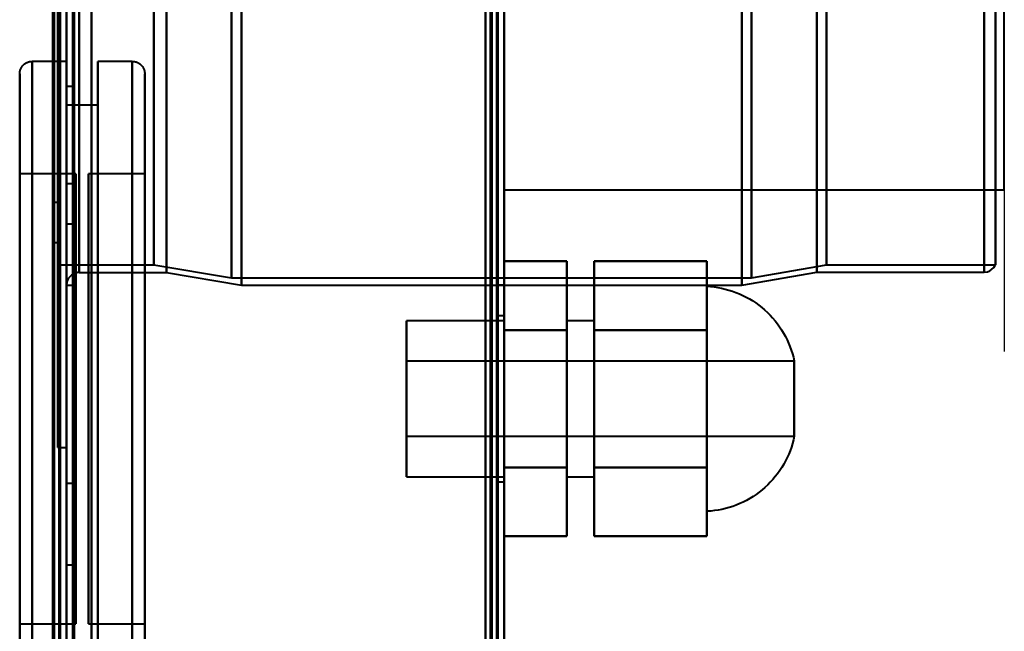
# Model space of a CAD drawing. Header units: millimetres. Extents: x -1352 to 2139, y -120 to 1046.
# Tile 62 of 77: x 546 to 625, y 577 to 626. Entities that reach past the tile are written whole.
import ezdxf

# ---------------------------------------------------------------- set-up
doc = ezdxf.new("R2010")
doc.units = ezdxf.units.MM
doc.layers.add('A-GENM', color=13, linetype='Continuous', lineweight=40)
doc.layers.add('G-IMPT', color=8, linetype='Continuous', lineweight=40)

# ---------------------------------------------------------------- blocks, each defined once
blk = doc.blocks.new('Maintenance r21 - Maintenance r21-755170-Avant')
at = {"layer": 'A-GENM'}
for p, q in [((585, 0), (585, 973.372)), ((585, 973.372), (585, 0))]:
    blk.add_line(p, q, dxfattribs=at)
blk = doc.blocks.new('Souche connecteur circulaire R23 - Souche connecteur circulaire R23-755164-Avant')
at = {"layer": 'A-GENM'}
for p, q in [((585, 770), (585, 612.5)), ((625, 612.5), (625, 770)), ((585, 612.5), (625, 612.5))]:
    blk.add_line(p, q, dxfattribs=at)
blk = doc.blocks.new('NEXA 1000 CALQUES_dwg-755156-Avant')
at = {"layer": 'G-IMPT'}
for p, q in [((585, 128.972), (585, 972.772)), ((549.5, 129.472), (549.5, 937.272)), ((550, 937.272), (550, 129.472)), ((549.3, 604.868), (549.3, 934.872)), ((549.3, 934.872), (549.3, 604.868)), ((550, 934.872), (550, 604.868)), ((549.3, 591.872), (549.3, 921.877)), ((549.3, 921.877), (549.3, 591.872)), ((564, 616.883), (564, 921.872)), ((564, 921.872), (564, 616.883)), ((584.5, 921.872), (584.5, 616.883)), ((584.5, 921.872), (584.5, 604.872)), ((584.5, 604.872), (584.5, 921.872)), ((584.5, 604.872), (584.5, 921.872)), ((585, 616.883), (585, 921.872)), ((585, 604.872), (585, 921.872)), ((585, 921.872), (585, 604.872)), ((585, 921.872), (585, 604.872)), ((604, 921.872), (604, 616.883)), ((604, 616.883), (604, 921.872)), ((551, 617.807), (551, 920.872)), ((558, 617.807), (558, 920.872)), ((558, 920.872), (558, 617.807)), ((563.198, 921.281), (563.198, 617.429)), ((563.198, 617.429), (563.198, 921.281)), ((604.773, 921.281), (604.773, 617.429)), ((604.773, 617.429), (604.773, 921.281)), ((610, 920.838), (610, 617.839)), ((610, 617.839), (610, 920.838)), ((623.387, 920.838), (623.387, 617.839)), ((623.387, 617.839), (623.387, 920.838)), ((556.99, 618.386), (556.99, 920.246)), ((556.99, 920.246), (556.99, 618.386)), ((610.773, 920.246), (610.773, 618.386)), ((610.773, 618.386), (610.773, 920.246)), ((624.3, 920.246), (624.3, 618.386)), ((624.3, 618.386), (624.3, 920.246)), ((564, 604.872), (564, 909.862)), ((564, 909.862), (564, 604.872)), ((604, 909.862), (604, 604.872)), ((604, 604.872), (604, 909.862)), ((551, 605.872), (551, 908.938)), ((558, 605.872), (558, 908.938)), ((558, 908.938), (558, 605.872)), ((563.198, 909.315), (563.198, 605.464)), ((563.198, 605.464), (563.198, 909.315)), ((604.773, 909.315), (604.773, 605.464)), ((604.773, 605.464), (604.773, 909.315)), ((610, 908.906), (610, 605.907)), ((610, 605.907), (610, 908.906)), ((623.387, 908.906), (623.387, 605.907)), ((623.387, 605.907), (623.387, 908.906)), ((549.3, 908.359), (549.3, 606.498)), ((610.773, 908.359), (610.773, 606.498)), ((610.773, 606.498), (610.773, 908.359)), ((624.3, 908.359), (624.3, 606.498)), ((624.3, 606.498), (624.3, 908.359)), ((549.3, 606.498), (549.3, 823.275)), ((549.3, 823.275), (549.3, 618.386)), ((551, 823.514), (551, 605.872)), ((585, 291.172), (585, 810.572)), ((550, 763.372), (550, 591.872)), ((550, 763.372), (550, 604.872)), ((550, 604.872), (550, 763.372)), ((550, 591.872), (550, 763.372)), ((550.5, 763.372), (550.5, 604.872)), ((550.5, 604.872), (550.5, 763.372)), ((556.99, 606.498), (556.99, 703.47)), ((556.99, 703.47), (556.99, 606.498)), ((550, 622.772), (547.25, 622.772)), ((547.25, 595.772), (547.25, 622.772)), ((547.25, 595.772), (547.25, 622.772)), ((547.25, 622.772), (547.25, 568.772)), ((547.25, 622.772), (547.25, 568.772)), ((550, 622.772), (550, 595.772)), ((550, 568.772), (550, 622.772)), ((550, 568.772), (550, 622.772)), ((555.25, 622.772), (552.5, 622.772)), ((552.5, 622.772), (552.5, 595.772)), ((552.5, 595.772), (552.5, 622.772)), ((555.25, 622.772), (555.25, 595.772)), ((555.25, 595.772), (555.25, 622.772)), ((555.25, 568.772), (555.25, 622.772)), ((546.25, 595.772), (546.25, 621.772)), ((546.25, 569.772), (546.25, 621.772)), ((546.25, 621.772), (546.25, 595.772)), ((556.25, 621.772), (556.25, 595.772)), ((556.25, 621.772), (556.25, 569.772)), ((556.25, 595.772), (556.25, 621.772)), ((550.5, 620.772), (550, 620.772)), ((550, 620.772), (550, 595.772)), ((550, 595.772), (550, 620.772)), ((550.5, 620.772), (550.5, 595.772)), ((550.5, 595.772), (550.5, 620.772)), ((552.5, 619.272), (550, 619.272)), ((550, 619.272), (550, 595.772)), ((550, 595.772), (550, 619.272)), ((552.5, 619.272), (552.5, 595.772)), ((552.5, 595.772), (552.5, 619.272)), ((549.3, 618.386), (549.3, 606.498)), ((556.99, 606.498), (556.99, 618.386)), ((556.99, 618.386), (556.99, 606.498)), ((610.773, 618.386), (610.773, 606.498)), ((610.773, 606.498), (610.773, 618.386)), ((624.3, 618.386), (624.3, 606.498)), ((624.3, 606.498), (624.3, 618.386)), ((551, 605.872), (551, 617.807)), ((558, 605.872), (558, 617.807)), ((558, 617.807), (558, 605.872)), ((563.198, 617.429), (563.198, 605.464)), ((563.198, 605.464), (563.198, 617.429)), ((604.773, 617.429), (604.773, 605.464)), ((604.773, 605.464), (604.773, 617.429)), ((610, 617.839), (610, 605.907)), ((610, 605.907), (610, 617.839)), ((623.387, 617.839), (623.387, 605.907)), ((623.387, 605.907), (623.387, 617.839)), ((564, 604.872), (564, 616.883)), ((564, 616.883), (564, 604.872)), ((584.5, 616.883), (584.5, 604.872)), ((585, 604.872), (585, 616.883)), ((604, 616.883), (604, 604.872)), ((604, 604.872), (604, 616.883)), ((550.75, 613.772), (546.25, 613.772)), ((546.25, 595.772), (546.25, 613.772)), ((546.25, 613.772), (546.25, 595.772)), ((550.75, 595.772), (550.75, 613.772)), ((550.75, 613.772), (550.75, 595.772)), ((556.25, 613.772), (551.75, 613.772)), ((551.75, 613.772), (551.75, 595.772)), ((551.75, 577.772), (551.75, 613.772)), ((551.75, 577.772), (551.75, 613.772)), ((556.25, 613.772), (556.25, 577.772)), ((556.25, 613.772), (556.25, 577.772)), ((556.25, 595.772), (556.25, 613.772)), ((550.5, 612.972), (550, 612.972)), ((550, 612.972), (550, 611.372)), ((550, 612.972), (550, 611.372)), ((550, 609.772), (550, 612.972)), ((550, 609.772), (550, 612.972)), ((550.5, 612.972), (550.5, 611.372)), ((550.5, 611.372), (550.5, 612.972)), ((549.5, 611.472), (549, 611.472)), ((549, 609.872), (549, 611.472)), ((549, 611.472), (549, 609.872)), ((549.5, 611.472), (549.5, 609.872)), ((549.5, 609.872), (549.5, 611.472)), ((550, 611.372), (550, 609.772)), ((550.5, 611.372), (550.5, 609.772)), ((550.5, 609.772), (550.5, 611.372)), ((549, 608.272), (549, 609.872)), ((549, 609.872), (549, 608.272)), ((549.5, 609.872), (549.5, 608.272)), ((549.5, 608.272), (549.5, 609.872)), ((550, 609.772), (550.5, 609.772)), ((549, 608.272), (549.5, 608.272)), ((549.3, 606.498), (556.99, 606.498)), ((556.99, 606.498), (563.198, 605.464)), ((604.773, 605.464), (610.773, 606.498)), ((610.773, 606.498), (624.3, 606.498)), ((551, 605.872), (558, 605.872)), ((558, 605.872), (564, 604.872)), ((604, 604.872), (610, 605.907)), ((610, 605.907), (623.387, 605.907)), ((549.3, 591.872), (549.3, 604.868)), ((550, 604.872), (550.5, 604.872)), ((563.198, 605.464), (604.773, 605.464)), ((564, 604.872), (584.5, 604.872)), ((584.5, 604.872), (585, 604.872)), ((585, 604.872), (604, 604.872)), ((601.2, 604.772), (601.2, 595.772)), ((601.2, 586.772), (601.2, 604.772)), ((601.2, 595.772), (601.2, 604.772)), ((585, 602.022), (577.2, 602.022)), ((577.2, 602.022), (577.2, 589.522)), ((577.2, 602.022), (577.2, 589.522)), ((577.2, 595.772), (577.2, 602.022)), ((585, 602.422), (584.5, 602.422)), ((584.5, 595.772), (584.5, 602.422)), ((584.5, 602.422), (584.5, 595.772)), ((585, 602.422), (585, 595.772)), ((585, 595.772), (585, 602.422)), ((585, 602.022), (585, 595.772)), ((585, 589.522), (585, 602.022)), ((585, 589.522), (585, 602.022)), ((592.2, 602.022), (590, 602.022)), ((590, 602.022), (590, 595.772)), ((590, 595.772), (590, 602.022)), ((592.2, 602.022), (592.2, 595.772)), ((592.2, 595.772), (592.2, 602.022)), ((608.2, 598.772), (577.2, 598.772)), ((577.2, 598.772), (577.2, 595.772)), ((577.2, 595.772), (577.2, 598.772)), ((608.2, 598.772), (608.2, 592.772)), ((608.2, 598.772), (608.2, 595.772)), ((608.2, 595.772), (608.2, 598.772)), ((546.25, 569.772), (546.25, 595.772)), ((546.25, 595.772), (546.25, 569.772)), ((546.25, 577.772), (546.25, 595.772)), ((546.25, 595.772), (546.25, 577.772)), ((547.25, 568.772), (547.25, 595.772)), ((550, 595.772), (550, 568.772)), ((550, 595.772), (550, 568.772)), ((550, 595.772), (550, 570.772)), ((550, 570.772), (550, 595.772)), ((550, 595.772), (550, 572.272)), ((550, 572.272), (550, 595.772)), ((550.5, 595.772), (550.5, 570.772)), ((550.5, 570.772), (550.5, 595.772)), ((550.75, 577.772), (550.75, 595.772)), ((550.75, 595.772), (550.75, 577.772)), ((551.75, 595.772), (551.75, 577.772)), ((551.75, 595.772), (551.75, 577.772)), ((552.5, 595.772), (552.5, 572.272)), ((552.5, 595.772), (552.5, 568.772)), ((552.5, 572.272), (552.5, 595.772)), ((552.5, 568.772), (552.5, 595.772)), ((555.25, 595.772), (555.25, 568.772)), ((555.25, 568.772), (555.25, 595.772)), ((556.25, 595.772), (556.25, 569.772)), ((556.25, 569.772), (556.25, 595.772)), ((556.25, 577.772), (556.25, 595.772)), ((556.25, 577.772), (556.25, 595.772)), ((577.2, 595.772), (577.2, 592.772)), ((577.2, 592.772), (577.2, 595.772)), ((577.2, 589.522), (577.2, 595.772)), ((577.2, 589.522), (577.2, 595.772)), ((584.5, 589.122), (584.5, 595.772)), ((584.5, 595.772), (584.5, 589.122)), ((585, 595.772), (585, 589.522)), ((585, 595.772), (585, 589.522)), ((585, 595.772), (585, 589.122)), ((585, 589.122), (585, 595.772)), ((590, 595.772), (590, 589.522)), ((590, 589.522), (590, 595.772)), ((592.2, 595.772), (592.2, 589.522)), ((592.2, 589.522), (592.2, 595.772)), ((601.2, 595.772), (601.2, 586.772)), ((601.2, 586.772), (601.2, 595.772)), ((608.2, 595.772), (608.2, 592.772)), ((608.2, 592.772), (608.2, 595.772)), ((577.2, 592.772), (608.2, 592.772)), ((549.3, 591.872), (550, 591.872)), ((577.2, 589.522), (585, 589.522)), ((584.5, 589.122), (585, 589.122)), ((590, 589.522), (592.2, 589.522)), ((550.5, 589.001), (550, 589.001)), ((550, 589.001), (550, 585.751)), ((550, 585.751), (550, 589.001)), ((550.5, 589.001), (550.5, 585.751)), ((550.5, 585.751), (550.5, 589.001)), ((550, 585.751), (550, 582.501)), ((550, 582.501), (550, 585.751)), ((550.5, 585.751), (550.5, 582.501)), ((550.5, 582.501), (550.5, 585.751)), ((550, 582.501), (550.5, 582.501)), ((546.25, 577.772), (550.75, 577.772)), ((551.75, 577.772), (556.25, 577.772))]:
    blk.add_line(p, q, dxfattribs=at)
at = {"layer": 'G-IMPT', "flags": 128}
for points in [[(584.4, 972.772), (584.4, 761.822), (584.4, 550.872), (584.4, 339.922), (584.4, 128.972)], [(584.4, 972.772), (584.4, 761.822), (584.4, 550.872), (584.4, 339.922), (584.4, 128.972)], [(584.4, 128.972), (584.4, 339.922), (584.4, 550.872), (584.4, 761.822), (584.4, 972.772)], [(584.5, 128.972), (584.5, 339.922), (584.5, 550.872), (584.5, 761.822), (584.5, 972.772)], [(585, 128.972), (585, 339.922), (585, 550.872), (585, 761.822), (585, 972.772)], [(585, 972.772), (585, 761.822), (585, 550.872), (585, 339.922), (585, 128.972)], [(583.9, 129.472), (583.9, 340.172), (583.9, 550.872), (583.9, 761.572), (583.9, 972.272)], [(583.9, 129.472), (583.9, 340.172), (583.9, 550.872), (583.9, 761.572), (583.9, 972.272)], [(583.9, 972.272), (583.9, 761.572), (583.9, 550.872), (583.9, 340.172), (583.9, 129.472)], [(584, 972.272), (584, 761.572), (584, 550.872), (584, 340.172), (584, 129.472)], [(584, 129.472), (584, 340.172), (584, 550.872), (584, 761.572), (584, 972.272)], [(584, 972.272), (584, 761.572), (584, 550.872), (584, 340.172), (584, 129.472)], [(584.5, 972.272), (584.5, 761.572), (584.5, 550.872), (584.5, 340.172), (584.5, 129.472)], [(584.5, 129.472), (584.5, 340.172), (584.5, 550.872), (584.5, 761.572), (584.5, 972.272)], [(584.5, 129.472), (584.5, 340.172), (584.5, 550.872), (584.5, 761.572), (584.5, 972.272)], [(584.5, 972.272), (584.5, 761.572), (584.5, 550.872), (584.5, 340.172), (584.5, 129.472)], [(584.5, 972.272), (584.5, 761.572), (584.5, 550.872), (584.5, 340.172), (584.5, 129.472)], [(584.5, 129.472), (584.5, 340.172), (584.5, 550.872), (584.5, 761.572), (584.5, 972.272)], [(548.9, 937.272), (548.9, 743.297), (548.9, 549.322), (548.9, 355.347), (548.9, 161.372)], [(548.9, 161.372), (548.9, 355.347), (548.9, 549.322), (548.9, 743.297), (548.9, 937.272)], [(549, 129.372), (549, 331.372), (549, 533.372), (549, 735.372), (549, 937.372)], [(549, 937.372), (549, 735.372), (549, 533.372), (549, 331.372), (549, 129.372)], [(549, 129.472), (549, 331.422), (549, 533.372), (549, 735.322), (549, 937.272)], [(549, 937.272), (549, 735.322), (549, 533.372), (549, 331.422), (549, 129.472)], [(549.4, 937.772), (549.4, 735.572), (549.4, 533.372), (549.4, 331.172), (549.4, 128.972)], [(549.4, 128.972), (549.4, 331.172), (549.4, 533.372), (549.4, 735.572), (549.4, 937.772)], [(549.4, 128.972), (549.4, 331.172), (549.4, 533.372), (549.4, 735.572), (549.4, 937.772)], [(549.5, 937.772), (549.5, 735.572), (549.5, 533.372), (549.5, 331.172), (549.5, 128.972)], [(549.5, 937.272), (549.5, 735.322), (549.5, 533.372), (549.5, 331.422), (549.5, 129.472)], [(549.5, 129.472), (549.5, 331.422), (549.5, 533.372), (549.5, 735.322), (549.5, 937.272)], [(549.5, 937.272), (549.5, 735.322), (549.5, 533.372), (549.5, 331.422), (549.5, 129.472)], [(549.5, 129.472), (549.5, 331.422), (549.5, 533.372), (549.5, 735.322), (549.5, 937.272)], [(549.5, 129.472), (549.5, 331.422), (549.5, 533.372), (549.5, 735.322), (549.5, 937.272)], [(549.5, 937.272), (549.5, 735.322), (549.5, 533.372), (549.5, 331.422), (549.5, 129.472)], [(550, 937.772), (550, 735.572), (550, 533.372), (550, 331.172), (550, 128.972)], [(550, 128.972), (550, 331.172), (550, 533.372), (550, 735.572), (550, 937.772)], [(550, 129.472), (550, 331.422), (550, 533.372), (550, 735.322), (550, 937.272)], [(550, 937.272), (550, 735.322), (550, 533.372), (550, 331.422), (550, 129.472)], [(550, 937.272), (550, 743.297), (550, 549.322), (550, 355.347), (550, 161.372)], [(550, 129.472), (550, 331.422), (550, 533.372), (550, 735.322), (550, 937.272)], [(550, 161.372), (550, 355.347), (550, 549.322), (550, 743.297), (550, 937.272)], [(550, 937.272), (550, 735.322), (550, 533.372), (550, 331.422), (550, 129.472)], [(550.5, 129.472), (550.5, 331.422), (550.5, 533.372), (550.5, 735.322), (550.5, 937.272)], [(550.5, 937.272), (550.5, 735.322), (550.5, 533.372), (550.5, 331.422), (550.5, 129.472)], [(550.6, 129.472), (550.6, 331.422), (550.6, 533.372), (550.6, 735.322), (550.6, 937.272)], [(550.6, 937.272), (550.6, 735.322), (550.6, 533.372), (550.6, 331.422), (550.6, 129.472)], [(550.6, 129.472), (550.6, 331.422), (550.6, 533.372), (550.6, 735.322), (550.6, 937.272)], [(550.6, 129.472), (550.6, 331.422), (550.6, 533.372), (550.6, 735.322), (550.6, 937.272)], [(550.6, 937.272), (550.6, 735.322), (550.6, 533.372), (550.6, 331.422), (550.6, 129.472)], [(550.6, 937.272), (550.6, 735.322), (550.6, 533.372), (550.6, 331.422), (550.6, 129.472)], [(552, 937.772), (552, 735.572), (552, 533.372), (552, 331.172), (552, 128.972)], [(552, 128.972), (552, 331.172), (552, 533.372), (552, 735.572), (552, 937.772)], [(552, 937.772), (552, 735.572), (552, 533.372), (552, 331.172), (552, 128.972)], [(552, 128.972), (552, 331.172), (552, 533.372), (552, 735.572), (552, 937.772)], [(552, 937.272), (552, 735.322), (552, 533.372), (552, 331.422), (552, 129.472)], [(552, 129.472), (552, 331.422), (552, 533.372), (552, 735.322), (552, 937.272)], [(552, 937.272), (552, 735.322), (552, 533.372), (552, 331.422), (552, 129.472)], [(552, 129.472), (552, 331.422), (552, 533.372), (552, 735.322), (552, 937.272)], [(583.5, 937.272), (583.5, 735.322), (583.5, 533.372), (583.5, 331.422), (583.5, 129.472)], [(583.5, 129.472), (583.5, 331.422), (583.5, 533.372), (583.5, 735.322), (583.5, 937.272)], [(583.5, 129.472), (583.5, 331.422), (583.5, 533.372), (583.5, 735.322), (583.5, 937.272)], [(583.5, 937.272), (583.5, 735.322), (583.5, 533.372), (583.5, 331.422), (583.5, 129.472)], [(584.4, 128.972), (584.4, 331.172), (584.4, 533.372), (584.4, 735.572), (584.4, 937.772)], [(584.4, 128.972), (584.4, 331.172), (584.4, 533.372), (584.4, 735.572), (584.4, 937.772)], [(584.4, 937.772), (584.4, 735.572), (584.4, 533.372), (584.4, 331.172), (584.4, 128.972)], [(584.5, 937.772), (584.5, 735.572), (584.5, 533.372), (584.5, 331.172), (584.5, 128.972)], [(585, 937.772), (585, 735.572), (585, 533.372), (585, 331.172), (585, 128.972)], [(585, 128.972), (585, 331.172), (585, 533.372), (585, 735.572), (585, 937.772)], [(583.5, 810.572), (583.5, 680.722), (583.5, 550.872), (583.5, 421.022), (583.5, 291.172)], [(583.5, 291.172), (583.5, 421.022), (583.5, 550.872), (583.5, 680.722), (583.5, 810.572)], [(583.5, 810.572), (583.5, 680.722), (583.5, 550.872), (583.5, 421.022), (583.5, 291.172)], [(583.5, 291.172), (583.5, 421.022), (583.5, 550.872), (583.5, 680.722), (583.5, 810.572)], [(584.4, 810.572), (584.4, 680.722), (584.4, 550.872), (584.4, 421.022), (584.4, 291.172)], [(584.4, 810.572), (584.4, 680.722), (584.4, 550.872), (584.4, 421.022), (584.4, 291.172)], [(584.4, 291.172), (584.4, 421.022), (584.4, 550.872), (584.4, 680.722), (584.4, 810.572)], [(584.5, 291.172), (584.5, 421.022), (584.5, 550.872), (584.5, 680.722), (584.5, 810.572)], [(585, 291.172), (585, 421.022), (585, 550.872), (585, 680.722), (585, 810.572)], [(585, 810.572), (585, 680.722), (585, 550.872), (585, 421.022), (585, 291.172)], [(585, 810.572), (585, 680.722), (585, 550.872), (585, 421.022), (585, 291.172)], [(585, 291.172), (585, 421.022), (585, 550.872), (585, 680.722), (585, 810.572)], [(546.25, 621.772), (546.251, 621.812), (546.253, 621.852), (546.257, 621.892), (546.263, 621.932), (546.27, 621.971), (546.279, 622.01), (546.289, 622.049), (546.301, 622.087), (546.314, 622.125), (546.329, 622.162), (546.345, 622.198), (546.363, 622.234), (546.382, 622.269), (546.403, 622.303), (546.425, 622.337), (546.448, 622.369), (546.472, 622.401), (546.498, 622.432), (546.525, 622.461), (546.553, 622.49), (546.583, 622.517), (546.613, 622.543), (546.644, 622.568), (546.676, 622.591), (546.71, 622.614), (546.744, 622.635), (546.779, 622.654), (546.814, 622.672), (546.851, 622.689), (546.888, 622.704), (546.925, 622.718), (546.963, 622.73), (547.002, 622.741), (547.041, 622.75), (547.08, 622.758), (547.12, 622.764), (547.159, 622.768), (547.199, 622.771), (547.239, 622.772), (547.25, 622.772)], [(555.25, 622.772), (555.29, 622.772), (555.33, 622.769), (555.37, 622.765), (555.409, 622.76), (555.449, 622.752), (555.488, 622.744), (555.526, 622.733), (555.565, 622.722), (555.602, 622.708), (555.639, 622.693), (555.676, 622.677), (555.712, 622.659), (555.747, 622.64), (555.781, 622.62), (555.815, 622.598), (555.847, 622.574), (555.879, 622.55), (555.909, 622.524), (555.939, 622.497), (555.967, 622.469), (555.995, 622.44), (556.021, 622.409), (556.046, 622.378), (556.069, 622.346), (556.091, 622.313), (556.112, 622.279), (556.132, 622.244), (556.15, 622.208), (556.167, 622.172), (556.182, 622.135), (556.196, 622.097), (556.208, 622.059), (556.219, 622.02), (556.228, 621.982), (556.235, 621.942), (556.241, 621.903), (556.246, 621.863), (556.249, 621.823), (556.25, 621.783), (556.25, 621.772)], [(546.25, 621.772), (546.25, 621.752), (546.25, 621.689), (546.25, 621.585), (546.25, 621.44), (546.25, 621.254), (546.25, 621.027), (546.25, 620.76), (546.25, 620.452), (546.25, 620.106), (546.25, 619.72), (546.25, 619.296), (546.25, 618.834), (546.25, 618.336), (546.25, 617.801), (546.25, 617.231), (546.25, 616.627), (546.25, 615.989), (546.25, 615.319), (546.25, 614.618), (546.25, 613.887), (546.25, 613.126), (546.25, 612.338), (546.25, 611.524), (546.25, 610.684), (546.25, 609.82), (546.25, 608.934), (546.25, 608.027), (546.25, 607.1), (546.25, 606.155), (546.25, 605.194), (546.25, 604.217), (546.25, 603.227), (546.25, 602.225), (546.25, 601.213), (546.25, 600.191), (546.25, 599.163), (546.25, 598.13), (546.25, 597.092), (546.25, 596.053), (546.25, 595.013), (546.25, 593.974), (546.25, 592.939), (546.25, 591.907), (546.25, 590.882), (546.25, 589.865), (546.25, 588.857), (546.25, 587.86), (546.25, 586.876), (546.25, 585.907), (546.25, 584.952), (546.25, 584.016), (546.25, 583.098), (546.25, 582.2), (546.25, 581.324), (546.25, 580.471), (546.25, 579.643), (546.25, 578.84), (546.25, 578.065), (546.25, 577.318), (546.25, 576.6)], [(546.25, 576.927), (546.25, 577.658), (546.25, 578.418), (546.25, 579.206), (546.25, 580.021), (546.25, 580.861), (546.25, 581.724), (546.25, 582.611), (546.25, 583.518), (546.25, 584.445), (546.25, 585.389), (546.25, 586.351), (546.25, 587.328), (546.25, 588.318), (546.25, 589.32), (546.25, 590.332), (546.25, 591.353), (546.25, 592.381), (546.25, 593.415), (546.25, 594.452), (546.25, 595.492), (546.25, 596.531), (546.25, 597.57), (546.25, 598.606), (546.25, 599.637), (546.25, 600.662), (546.25, 601.68), (546.25, 602.687), (546.25, 603.684), (546.25, 604.668), (546.25, 605.638), (546.25, 606.592), (546.25, 607.529), (546.25, 608.447), (546.25, 609.345), (546.25, 610.22), (546.25, 611.073), (546.25, 611.902), (546.25, 612.704), (546.25, 613.48), (546.25, 614.227), (546.25, 614.945), (546.25, 615.631), (546.25, 616.287), (546.25, 616.909), (546.25, 617.498), (546.25, 618.051), (546.25, 618.57), (546.25, 619.051), (546.25, 619.496), (546.25, 619.902), (546.25, 620.27), (546.25, 620.599), (546.25, 620.888), (546.25, 621.137), (546.25, 621.345), (546.25, 621.512), (546.25, 621.638), (546.25, 621.723), (546.25, 621.766), (546.25, 621.772)], [(556.25, 576.927), (556.25, 577.658), (556.25, 578.418), (556.25, 579.206), (556.25, 580.021), (556.25, 580.861), (556.25, 581.724), (556.25, 582.611), (556.25, 583.518), (556.25, 584.445), (556.25, 585.389), (556.25, 586.351), (556.25, 587.328), (556.25, 588.318), (556.25, 589.32), (556.25, 590.332), (556.25, 591.353), (556.25, 592.381), (556.25, 593.415), (556.25, 594.452), (556.25, 595.492), (556.25, 596.531), (556.25, 597.57), (556.25, 598.606), (556.25, 599.637), (556.25, 600.662), (556.25, 601.68), (556.25, 602.687), (556.25, 603.684), (556.25, 604.668), (556.25, 605.638), (556.25, 606.592), (556.25, 607.529), (556.25, 608.447), (556.25, 609.345), (556.25, 610.22), (556.25, 611.073), (556.25, 611.902), (556.25, 612.704), (556.25, 613.48), (556.25, 614.227), (556.25, 614.945), (556.25, 615.631), (556.25, 616.287), (556.25, 616.909), (556.25, 617.498), (556.25, 618.051), (556.25, 618.57), (556.25, 619.051), (556.25, 619.496), (556.25, 619.902), (556.25, 620.27), (556.25, 620.599), (556.25, 620.888), (556.25, 621.137), (556.25, 621.345), (556.25, 621.512), (556.25, 621.638), (556.25, 621.723), (556.25, 621.766), (556.25, 621.772)], [(556.25, 621.772), (556.25, 621.752), (556.25, 621.689), (556.25, 621.585), (556.25, 621.44), (556.25, 621.254), (556.25, 621.027), (556.25, 620.76), (556.25, 620.452), (556.25, 620.106), (556.25, 619.72), (556.25, 619.296), (556.25, 618.834), (556.25, 618.336), (556.25, 617.801), (556.25, 617.231), (556.25, 616.627), (556.25, 615.989), (556.25, 615.319), (556.25, 614.618), (556.25, 613.887), (556.25, 613.126), (556.25, 612.338), (556.25, 611.524), (556.25, 610.684), (556.25, 609.82), (556.25, 608.934), (556.25, 608.027), (556.25, 607.1), (556.25, 606.155), (556.25, 605.194), (556.25, 604.217), (556.25, 603.227), (556.25, 602.225), (556.25, 601.213), (556.25, 600.191), (556.25, 599.163), (556.25, 598.13), (556.25, 597.092), (556.25, 596.053), (556.25, 595.013), (556.25, 593.974), (556.25, 592.939), (556.25, 591.907), (556.25, 590.882), (556.25, 589.865), (556.25, 588.857), (556.25, 587.86), (556.25, 586.876), (556.25, 585.907), (556.25, 584.952), (556.25, 584.016), (556.25, 583.098), (556.25, 582.2), (556.25, 581.324), (556.25, 580.471), (556.25, 579.643), (556.25, 578.84), (556.25, 578.065), (556.25, 577.318), (556.25, 576.6)], [(585, 601.272), (585, 602.647), (585, 604.022), (585, 605.397), (585, 606.772)], [(585, 606.772), (586.25, 606.772), (587.5, 606.772), (588.75, 606.772), (590, 606.772)], [(590, 606.772), (588.75, 606.772), (587.5, 606.772), (586.25, 606.772), (585, 606.772)], [(585, 606.772), (585, 605.397), (585, 604.022), (585, 602.647), (585, 601.272)], [(585, 601.272), (585, 602.647), (585, 604.022), (585, 605.397), (585, 606.772)], [(585, 606.772), (585, 605.397), (585, 604.022), (585, 602.647), (585, 601.272)], [(590, 601.272), (590, 602.647), (590, 604.022), (590, 605.397), (590, 606.772)], [(590, 606.772), (590, 605.397), (590, 604.022), (590, 602.647), (590, 601.272)], [(590, 606.772), (590, 605.397), (590, 604.022), (590, 602.647), (590, 601.272)], [(590, 601.272), (590, 602.647), (590, 604.022), (590, 605.397), (590, 606.772)], [(592.2, 601.272), (592.2, 602.647), (592.2, 604.022), (592.2, 605.397), (592.2, 606.772)], [(592.2, 606.772), (592.2, 605.397), (592.2, 604.022), (592.2, 602.647), (592.2, 601.272)], [(592.2, 601.272), (592.2, 602.647), (592.2, 604.022), (592.2, 605.397), (592.2, 606.772)], [(592.2, 606.772), (594.45, 606.772), (596.7, 606.772), (598.95, 606.772), (601.2, 606.772)], [(592.2, 606.772), (592.2, 605.397), (592.2, 604.022), (592.2, 602.647), (592.2, 601.272)], [(601.2, 606.772), (598.95, 606.772), (596.7, 606.772), (594.45, 606.772), (592.2, 606.772)], [(601.2, 601.272), (601.2, 602.647), (601.2, 604.022), (601.2, 605.397), (601.2, 606.772)], [(601.2, 606.772), (601.2, 605.397), (601.2, 604.022), (601.2, 602.647), (601.2, 601.272)], [(601.2, 606.772), (601.2, 605.397), (601.2, 604.022), (601.2, 602.647), (601.2, 601.272)], [(601.2, 601.272), (601.2, 602.647), (601.2, 604.022), (601.2, 605.397), (601.2, 606.772)], [(623.387, 605.907), (623.644, 605.941), (623.844, 606.017), (623.986, 606.106), (624.172, 606.287), (624.3, 606.498)], [(551, 605.872), (550.96, 605.872), (550.92, 605.869), (550.88, 605.865), (550.841, 605.86), (550.801, 605.852), (550.762, 605.844), (550.724, 605.833), (550.685, 605.822), (550.648, 605.808), (550.611, 605.793), (550.574, 605.777), (550.538, 605.759), (550.503, 605.74), (550.469, 605.72), (550.435, 605.698), (550.403, 605.674), (550.371, 605.65), (550.341, 605.624), (550.311, 605.597), (550.283, 605.569), (550.255, 605.54), (550.229, 605.509), (550.204, 605.478), (550.181, 605.446), (550.159, 605.413), (550.138, 605.379), (550.118, 605.344), (550.1, 605.308), (550.083, 605.272), (550.068, 605.235), (550.054, 605.197), (550.042, 605.159), (550.031, 605.12), (550.022, 605.082), (550.015, 605.042), (550.009, 605.003), (550.004, 604.963), (550.001, 604.923), (550, 604.883), (550, 604.872)], [(584.5, 604.872), (584.625, 604.872), (584.75, 604.872), (584.875, 604.872), (585, 604.872)], [(585, 604.872), (584.875, 604.872), (584.75, 604.872), (584.625, 604.872), (584.5, 604.872)], [(601.2, 604.772), (601.499, 604.752), (601.798, 604.72), (602.094, 604.677), (602.389, 604.621), (602.681, 604.553), (602.971, 604.474), (603.257, 604.384), (603.539, 604.282), (603.817, 604.169), (604.09, 604.045), (604.358, 603.91), (604.62, 603.764), (604.876, 603.608), (605.126, 603.442), (605.369, 603.266), (605.605, 603.081), (605.833, 602.886), (606.053, 602.682), (606.265, 602.47), (606.468, 602.249), (606.662, 602.02), (606.847, 601.784), (607.022, 601.541), (607.188, 601.29), (607.343, 601.034), (607.488, 600.771), (607.622, 600.503), (607.746, 600.229), (607.858, 599.951), (607.959, 599.669), (608.049, 599.383), (608.128, 599.093), (608.194, 598.801), (608.2, 598.772)], [(585, 590.272), (585, 593.022), (585, 595.772), (585, 598.522), (585, 601.272)], [(585, 601.272), (586.25, 601.272), (587.5, 601.272), (588.75, 601.272), (590, 601.272)], [(590, 601.272), (588.75, 601.272), (587.5, 601.272), (586.25, 601.272), (585, 601.272)], [(590, 601.272), (588.75, 601.272), (587.5, 601.272), (586.25, 601.272), (585, 601.272)], [(585, 601.272), (585, 598.522), (585, 595.772), (585, 593.022), (585, 590.272)], [(585, 601.272), (586.25, 601.272), (587.5, 601.272), (588.75, 601.272), (590, 601.272)], [(585, 590.272), (585, 593.022), (585, 595.772), (585, 598.522), (585, 601.272)], [(585, 601.272), (585, 598.522), (585, 595.772), (585, 593.022), (585, 590.272)], [(590, 590.272), (590, 593.022), (590, 595.772), (590, 598.522), (590, 601.272)], [(590, 601.272), (590, 598.522), (590, 595.772), (590, 593.022), (590, 590.272)], [(590, 601.272), (590, 598.522), (590, 595.772), (590, 593.022), (590, 590.272)], [(590, 590.272), (590, 593.022), (590, 595.772), (590, 598.522), (590, 601.272)], [(592.2, 590.272), (592.2, 593.022), (592.2, 595.772), (592.2, 598.522), (592.2, 601.272)], [(592.2, 601.272), (592.2, 598.522), (592.2, 595.772), (592.2, 593.022), (592.2, 590.272)], [(601.2, 601.272), (598.95, 601.272), (596.7, 601.272), (594.45, 601.272), (592.2, 601.272)], [(592.2, 601.272), (592.2, 598.522), (592.2, 595.772), (592.2, 593.022), (592.2, 590.272)], [(592.2, 590.272), (592.2, 593.022), (592.2, 595.772), (592.2, 598.522), (592.2, 601.272)], [(592.2, 601.272), (594.45, 601.272), (596.7, 601.272), (598.95, 601.272), (601.2, 601.272)], [(601.2, 601.272), (598.95, 601.272), (596.7, 601.272), (594.45, 601.272), (592.2, 601.272)], [(592.2, 601.272), (594.45, 601.272), (596.7, 601.272), (598.95, 601.272), (601.2, 601.272)], [(601.2, 590.272), (601.2, 593.022), (601.2, 595.772), (601.2, 598.522), (601.2, 601.272)], [(601.2, 601.272), (601.2, 598.522), (601.2, 595.772), (601.2, 593.022), (601.2, 590.272)], [(601.2, 590.272), (601.2, 593.022), (601.2, 595.772), (601.2, 598.522), (601.2, 601.272)], [(601.2, 601.272), (601.2, 598.522), (601.2, 595.772), (601.2, 593.022), (601.2, 590.272)], [(608.2, 592.772), (608.134, 592.48), (608.057, 592.19), (607.969, 591.903), (607.868, 591.62), (607.757, 591.342), (607.635, 591.068), (607.501, 590.799), (607.358, 590.536), (607.203, 590.279), (607.039, 590.028), (606.864, 589.784), (606.681, 589.547), (606.487, 589.317), (606.285, 589.096), (606.074, 588.883), (605.854, 588.678), (605.627, 588.482), (605.392, 588.296), (605.15, 588.119), (604.901, 587.952), (604.645, 587.795), (604.383, 587.649), (604.116, 587.513), (603.843, 587.387), (603.566, 587.273), (603.284, 587.17), (602.998, 587.078), (602.709, 586.998), (602.417, 586.93), (602.123, 586.873), (601.826, 586.828), (601.528, 586.795), (601.229, 586.774), (601.2, 586.772)], [(585, 584.772), (585, 586.147), (585, 587.522), (585, 588.897), (585, 590.272)], [(585, 590.272), (586.25, 590.272), (587.5, 590.272), (588.75, 590.272), (590, 590.272)], [(590, 590.272), (588.75, 590.272), (587.5, 590.272), (586.25, 590.272), (585, 590.272)], [(590, 590.272), (588.75, 590.272), (587.5, 590.272), (586.25, 590.272), (585, 590.272)], [(585, 590.272), (585, 588.897), (585, 587.522), (585, 586.147), (585, 584.772)], [(585, 590.272), (586.25, 590.272), (587.5, 590.272), (588.75, 590.272), (590, 590.272)], [(585, 590.272), (585, 588.897), (585, 587.522), (585, 586.147), (585, 584.772)], [(585, 584.772), (585, 586.147), (585, 587.522), (585, 588.897), (585, 590.272)], [(590, 590.272), (590, 588.897), (590, 587.522), (590, 586.147), (590, 584.772)], [(590, 584.772), (590, 586.147), (590, 587.522), (590, 588.897), (590, 590.272)], [(590, 590.272), (590, 588.897), (590, 587.522), (590, 586.147), (590, 584.772)], [(590, 584.772), (590, 586.147), (590, 587.522), (590, 588.897), (590, 590.272)], [(592.2, 590.272), (592.2, 588.897), (592.2, 587.522), (592.2, 586.147), (592.2, 584.772)], [(592.2, 584.772), (592.2, 586.147), (592.2, 587.522), (592.2, 588.897), (592.2, 590.272)], [(592.2, 590.272), (592.2, 588.897), (592.2, 587.522), (592.2, 586.147), (592.2, 584.772)], [(601.2, 590.272), (598.95, 590.272), (596.7, 590.272), (594.45, 590.272), (592.2, 590.272)], [(592.2, 590.272), (594.45, 590.272), (596.7, 590.272), (598.95, 590.272), (601.2, 590.272)], [(592.2, 584.772), (592.2, 586.147), (592.2, 587.522), (592.2, 588.897), (592.2, 590.272)], [(592.2, 590.272), (594.45, 590.272), (596.7, 590.272), (598.95, 590.272), (601.2, 590.272)], [(601.2, 590.272), (598.95, 590.272), (596.7, 590.272), (594.45, 590.272), (592.2, 590.272)], [(601.2, 590.272), (601.2, 588.897), (601.2, 587.522), (601.2, 586.147), (601.2, 584.772)], [(601.2, 584.772), (601.2, 586.147), (601.2, 587.522), (601.2, 588.897), (601.2, 590.272)], [(601.2, 584.772), (601.2, 586.147), (601.2, 587.522), (601.2, 588.897), (601.2, 590.272)], [(601.2, 590.272), (601.2, 588.897), (601.2, 587.522), (601.2, 586.147), (601.2, 584.772)], [(590, 584.772), (588.75, 584.772), (587.5, 584.772), (586.25, 584.772), (585, 584.772)], [(585, 584.772), (586.25, 584.772), (587.5, 584.772), (588.75, 584.772), (590, 584.772)], [(592.2, 584.772), (594.45, 584.772), (596.7, 584.772), (598.95, 584.772), (601.2, 584.772)], [(601.2, 584.772), (598.95, 584.772), (596.7, 584.772), (594.45, 584.772), (592.2, 584.772)]]:
    blk.add_lwpolyline(points, dxfattribs=at)

msp = doc.modelspace()

# ---------------------------------------------------------------- linework, layer by layer
at = {"color": 94, "lineweight": 30}
msp.add_line((625, 612.5), (625, 927.5), dxfattribs=at)
msp.add_line((625, 612.5), (625, 927.5), dxfattribs=at)
at = {"color": 1, "lineweight": 30}
for p, q in [((625, 612.5), (625, 927.5)), ((625, 625.436), (625, 599.564))]:
    msp.add_line(p, q, dxfattribs=at)

# ---------------------------------------------------------------- block references
at = {"layer": 'A-GENM'}
for name in ['Maintenance r21 - Maintenance r21-755170-Avant', 'Souche connecteur circulaire R23 - Souche connecteur circulaire R23-755164-Avant']:
    msp.add_blockref(name, (0, 0), dxfattribs=at)
at = {"layer": 'G-IMPT'}
msp.add_blockref('NEXA 1000 CALQUES_dwg-755156-Avant', (0, 0), dxfattribs=at)

doc.saveas('drawing.dxf')
